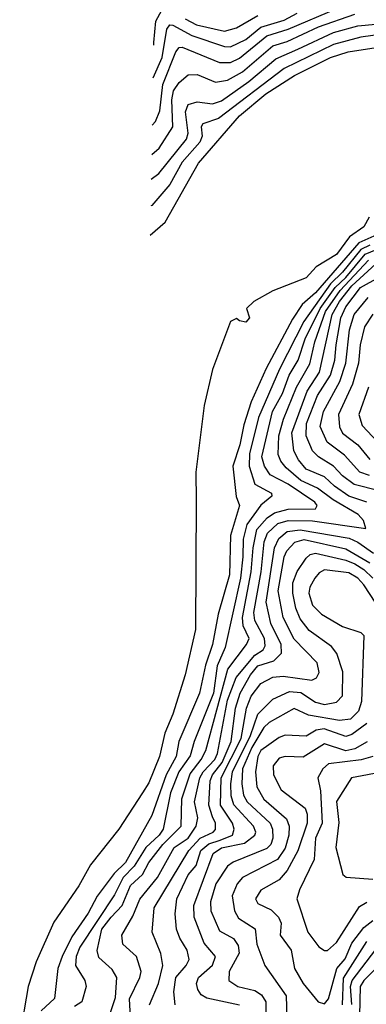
# Model space of a CAD drawing. Extents: x 1308313 to 1441400, y 959662 to 1036319.
# Tile 209 of 256: x 1308389 to 1309533, y 1028027 to 1031280. Entities that reach past the tile are written whole.
import ezdxf

# ---------------------------------------------------------------- set-up
doc = ezdxf.new("R2010")
doc.units = 0

msp = doc.modelspace()

# ---------------------------------------------------------------- linework, layer by layer
at = {"layer": '0CON10XD'}
for points in [[(1308826.8, 1030931.5), (1308837.2, 1030942.8), (1308852.1, 1030977.9), (1308861.4, 1031065), (1308905, 1031173.5), (1308915, 1031187.9), (1308925, 1031189), (1309048.2, 1031138.2), (1309085, 1031137.8), (1309115, 1031152.6), (1309205, 1031226.1), (1309275, 1031247.8), (1309441, 1031319)], [(1308831.9, 1031195), (1308832.1, 1031204.6), (1308838.6, 1031275), (1308865, 1031323.3)], [(1308819.8, 1030567.4), (1308869.4, 1030610.6), (1308979.5, 1030805), (1309115, 1030962.3), (1309201.3, 1031035), (1309296.6, 1031095), (1309415.4, 1031155), (1309473.5, 1031173.5), (1309736, 1031214), (1309909, 1031261), (1309985, 1031299.3)], [(1309805, 1031291.5), (1309680.8, 1031245), (1309515, 1031222), (1309425, 1031198), (1309262.2, 1031117.8), (1309045, 1030952.9), (1308994.1, 1030935), (1308988.3, 1030925), (1308991.1, 1030895), (1308984.2, 1030875), (1308925, 1030808.8), (1308885, 1030735.5), (1308825, 1030665.5), (1308821.6, 1030665)], [(1308823.3, 1030752.6), (1308848.9, 1030771.1), (1308939.4, 1030885), (1308945.4, 1030905), (1308936.5, 1030975), (1308945, 1030999.2), (1308975, 1031008.4), (1309025, 1031001.4), (1309055, 1031011.2), (1309145.1, 1031074.9), (1309235, 1031150), (1309307.4, 1031182.6), (1309425, 1031237.3), (1309505, 1031259.5), (1309565, 1031264.3), (1309610.5, 1031279.5), (1309675, 1031289.9)], [(1308824.9, 1030834.1), (1308849, 1030855), (1308894.6, 1030925.4), (1308891.2, 1031015), (1308897, 1031045), (1308915, 1031072.5), (1308945, 1031097.4), (1308975, 1031098.4), (1309035, 1031072.9), (1309075, 1031080), (1309125, 1031107.4), (1309225, 1031193.1), (1309272.2, 1031207.8), (1309375, 1031256.4), (1309495, 1031298.2)], [(1308829.8, 1031087.5), (1308859.7, 1031155), (1308875, 1031247.9), (1308885, 1031262.1), (1308895, 1031261.4), (1308956.9, 1031226.9), (1309065, 1031190.8), (1309085, 1031189.7), (1309135, 1031214.4), (1309185.2, 1031254.8), (1309261.9, 1031278.1), (1309305, 1031300.7)], [(1308935, 1031282.7), (1308972.3, 1031262.3), (1309065, 1031241.9), (1309105, 1031252.1), (1309175, 1031292.9)], [(1309542.6, 1030627.4), (1309525, 1030594.7), (1309477.6, 1030562.4), (1309435, 1030503.4), (1309367.5, 1030462.5), (1309335, 1030426.2), (1309225, 1030383.3), (1309161.7, 1030348.3), (1309137.5, 1030325), (1309147.5, 1030295), (1309135, 1030280), (1309114.1, 1030284.1), (1309105, 1030292.5), (1309085, 1030282.5), (1309025.9, 1030124.1), (1308997.7, 1030005), (1308971, 1029785), (1308971.2, 1029691.2), (1308969.6, 1029265), (1308935.2, 1029115), (1308894.7, 1028985), (1308868, 1028922), (1308851.1, 1028845), (1308815, 1028757.8), (1308795, 1028724.7), (1308716.4, 1028605), (1308622.8, 1028487.2), (1308585, 1028418.5), (1308502.3, 1028297.7), (1308443.2, 1028166.8), (1308416.8, 1028085), (1308389.4, 1027925)], [(1309627.7, 1030595), (1309507.9, 1030542.1), (1309365, 1030377), (1309321.7, 1030338.3), (1309289.9, 1030290.1), (1309202.5, 1030127.5), (1309153.3, 1030016.7), (1309129.3, 1029940.7), (1309116, 1029875), (1309092.7, 1029805), (1309104, 1029704), (1309114.7, 1029674.7), (1309084.4, 1029575), (1309082.1, 1029445), (1309044.1, 1029315.9), (1309025.9, 1029215), (1309002.8, 1029147.2), (1308983, 1029055), (1308914.9, 1028895), (1308905.6, 1028845), (1308872.4, 1028785), (1308825, 1028650), (1308737.9, 1028495), (1308701.5, 1028458.5), (1308645, 1028383.8), (1308615, 1028327.2), (1308561, 1028249), (1308529, 1028185), (1308515.7, 1028145), (1308504.4, 1028045.6), (1308460, 1028005)], [(1309545, 1030534.9), (1309515, 1030520.1), (1309454.9, 1030445), (1309415, 1030407.4), (1309327.3, 1030282.7), (1309246.7, 1030125), (1309177.2, 1029965), (1309147.3, 1029845), (1309147, 1029805), (1309164.9, 1029744.9), (1309220.5, 1029715), (1309220.8, 1029705), (1309185, 1029676), (1309138.3, 1029611.7), (1309126.2, 1029563.8), (1309125.4, 1029504.6), (1309118.1, 1029435), (1309067.5, 1029205), (1309041.1, 1029145), (1309028.4, 1029055), (1308965.1, 1028895), (1308952.3, 1028847.7), (1308913.9, 1028795), (1308886.9, 1028725), (1308862.5, 1028605), (1308849.9, 1028585), (1308805, 1028545.1), (1308767.2, 1028482.8), (1308730.7, 1028445), (1308702.1, 1028387.9), (1308587.7, 1028215), (1308575.4, 1028185), (1308573.8, 1028155), (1308604.7, 1028105), (1308608.7, 1028085), (1308594.8, 1028035), (1308570.5, 1028019.5)], [(1308686.7, 1027993.3), (1308705, 1028048.6), (1308709.8, 1028115), (1308695, 1028141.6), (1308650.9, 1028180.9), (1308644.8, 1028204.8), (1308660.6, 1028275), (1308690.9, 1028315), (1308727.2, 1028352.8), (1308755, 1028419.4), (1308794.9, 1028455.1), (1308815.8, 1028495), (1308861.7, 1028555), (1308921.6, 1028615), (1308924.2, 1028705), (1308951.8, 1028788.2), (1308987.9, 1028835), (1309003, 1028865), (1309076.1, 1029133.9), (1309137.5, 1029215), (1309146.2, 1029235), (1309127, 1029277), (1309124.2, 1029305), (1309153.1, 1029455), (1309159.3, 1029535), (1309171.4, 1029595), (1309206.2, 1029633.8), (1309229.8, 1029650.2), (1309275, 1029662), (1309365, 1029663.9), (1309370.7, 1029675), (1309362.8, 1029685), (1309275, 1029745.5), (1309216.1, 1029776.1), (1309196.6, 1029805), (1309188.7, 1029835), (1309223.6, 1029985), (1309256.8, 1030045), (1309278.4, 1030105), (1309308.6, 1030155), (1309331.8, 1030225), (1309380.3, 1030325), (1309429.8, 1030395), (1309465, 1030427.7), (1309529, 1030505), (1309585, 1030528)], [(1308758.4, 1027925), (1308752, 1028045), (1308786, 1028115), (1308790, 1028135), (1308774.3, 1028185), (1308729.2, 1028225), (1308726.2, 1028255), (1308762.5, 1028317.5), (1308785.7, 1028374.2), (1308843.8, 1028445), (1308898.7, 1028545), (1308945, 1028576), (1308971.4, 1028615), (1308977.1, 1028642.9), (1308965.9, 1028695), (1308983.6, 1028775), (1308994.7, 1028795), (1309032.7, 1028835), (1309041.8, 1028855), (1309075, 1029030.9), (1309103.3, 1029106.7), (1309165, 1029179.7), (1309192.4, 1029197.6), (1309199.1, 1029210.9), (1309197.3, 1029235), (1309165.4, 1029295), (1309161.5, 1029321.5), (1309186.4, 1029455), (1309196.4, 1029555), (1309206.6, 1029583.4), (1309240.7, 1029615), (1309275, 1029625.1), (1309355, 1029623.7), (1309531.2, 1029598.8), (1309524, 1029625), (1309506.6, 1029645), (1309423.6, 1029693.6), (1309371.9, 1029731.9), (1309316.9, 1029756.9), (1309268.9, 1029798.9), (1309250.8, 1029820.8), (1309242.7, 1029842.7), (1309244.4, 1029904.4), (1309259.8, 1029960.2), (1309302.9, 1030065), (1309347.2, 1030142.8), (1309363.4, 1030215), (1309398.5, 1030315), (1309446.3, 1030385), (1309540.5, 1030485)], [(1309535.2, 1029685), (1309475.8, 1029705.8), (1309428.2, 1029738.2), (1309395, 1029769.6), (1309334.4, 1029795), (1309309.2, 1029825), (1309294.3, 1029855), (1309286.8, 1029915), (1309337.4, 1030052.6), (1309378.5, 1030115), (1309420, 1030305), (1309445, 1030348.8), (1309485, 1030400), (1309565, 1030473)], [(1309575, 1029723.3), (1309493.5, 1029743.5), (1309455, 1029772.5), (1309425, 1029804.8), (1309375, 1029834.8), (1309355.5, 1029855), (1309334.6, 1029905), (1309335.9, 1029945), (1309371.9, 1030038.1), (1309415.1, 1030105), (1309429.3, 1030155), (1309433.3, 1030205), (1309449.2, 1030295), (1309465, 1030330.4), (1309514, 1030395), (1309575, 1030429)], [(1309543.6, 1029773.6), (1309512, 1029785), (1309460.9, 1029840.9), (1309404.1, 1029884.1), (1309381, 1029935), (1309392.2, 1029985), (1309445.3, 1030084.7), (1309465.1, 1030145), (1309477.9, 1030255), (1309492.6, 1030305), (1309538.7, 1030361.3)], [(1309555, 1030306.1), (1309527.6, 1030265), (1309512.6, 1030205), (1309506.9, 1030145), (1309487.1, 1030075), (1309441.8, 1029975), (1309444.2, 1029934.2), (1309455, 1029913), (1309505.1, 1029875.1), (1309545, 1029826.5)], [(1309540.1, 1030065), (1309508.1, 1029975), (1309519.3, 1029939.3), (1309586.8, 1029866.8)], [(1308817.4, 1028025), (1308847.5, 1028095), (1308862, 1028155), (1308854.6, 1028194.6), (1308826.3, 1028265), (1308833, 1028345), (1308947.2, 1028535), (1308985, 1028575.5), (1309027.2, 1028595), (1309035.5, 1028604.5), (1309035.5, 1028625), (1309025.5, 1028645.5), (1309013, 1028685), (1309017.5, 1028765), (1309025.4, 1028785), (1309057.8, 1028825), (1309086.8, 1028895), (1309100.9, 1029005), (1309116.7, 1029055), (1309150.4, 1029115), (1309175, 1029145.1), (1309228.2, 1029161.8), (1309253.6, 1029186.4), (1309251.7, 1029215), (1309218.1, 1029285), (1309202.4, 1029355), (1309229.7, 1029535), (1309244.1, 1029565), (1309271.5, 1029588.5), (1309315, 1029594.3), (1309476.1, 1029566.1), (1309505, 1029553.2), (1309556.7, 1029516.7)], [(1308901.9, 1028025), (1308897.8, 1028067.8), (1308904.2, 1028115), (1308939, 1028155), (1308948.4, 1028175), (1308942.3, 1028205), (1308917.5, 1028245), (1308907.2, 1028275), (1308902.3, 1028325), (1308908, 1028375), (1308945, 1028454.7), (1308971.8, 1028485), (1308986.5, 1028535), (1309013.4, 1028556.6), (1309051.1, 1028568.9), (1309091.8, 1028585), (1309097.2, 1028605), (1309092, 1028625), (1309051.5, 1028685), (1309053.6, 1028775), (1309120.6, 1028905), (1309137.8, 1029005), (1309153.1, 1029045), (1309185, 1029086.7), (1309225, 1029106.9), (1309258.8, 1029111.2), (1309352.8, 1029097.2), (1309368.8, 1029105), (1309377.5, 1029122.5), (1309371.2, 1029155), (1309295, 1029233.3), (1309259, 1029305), (1309242.4, 1029392.4), (1309262.2, 1029505), (1309270.9, 1029525), (1309296.8, 1029553.2), (1309327.6, 1029562.4), (1309465, 1029531.3), (1309545.1, 1029485)], [(1309114.3, 1028024.3), (1309006.9, 1028046.9), (1308988.1, 1028058.1), (1308976.8, 1028075), (1308972.6, 1028095), (1308979.4, 1028115), (1309025, 1028155.8), (1309035.2, 1028185), (1308998.4, 1028228.4), (1308965.2, 1028315), (1308963.5, 1028353.5), (1309027.4, 1028525), (1309055, 1028543.4), (1309130.9, 1028559.1), (1309165.2, 1028585), (1309168, 1028595), (1309160.5, 1028615), (1309096.1, 1028686.1), (1309087.5, 1028715), (1309086.5, 1028755), (1309091, 1028795), (1309151.1, 1028915), (1309175, 1028985.6), (1309224.9, 1029035.1), (1309280, 1029060), (1309316.9, 1029056.9), (1309365.2, 1029025.2), (1309395, 1029017), (1309435, 1029024.3), (1309454.1, 1029045.9), (1309455.9, 1029125), (1309435.8, 1029185.8), (1309418.2, 1029208.2), (1309345, 1029261.7), (1309315, 1029300.5), (1309300.6, 1029335), (1309290.1, 1029385), (1309290.6, 1029419.4), (1309305, 1029456.8), (1309335, 1029500.8), (1309347.6, 1029512.4), (1309365, 1029516.7), (1309465, 1029494), (1309495, 1029481.6), (1309525, 1029463.4), (1309554.3, 1029435)], [(1309583, 1029323), (1309525, 1029412.5), (1309504.8, 1029435), (1309475, 1029452.2), (1309395, 1029462.1), (1309377.5, 1029452.5), (1309363.3, 1029435), (1309346.4, 1029405), (1309342.9, 1029385), (1309355, 1029345.3), (1309385, 1029315.2), (1309455, 1029274.8), (1309515, 1029255.3), (1309524.8, 1029244.8), (1309517.4, 1029027.4), (1309507.1, 1028995), (1309481.1, 1028968.9), (1309445, 1028964.6), (1309342.1, 1028982.1), (1309295, 1029003.7), (1309212.7, 1028957.3), (1309195, 1028941), (1309155, 1028875.1), (1309124.6, 1028805), (1309122, 1028755), (1309127.7, 1028717.7), (1309139.7, 1028695), (1309215.6, 1028625), (1309223.5, 1028605), (1309224.6, 1028575), (1309217.6, 1028555), (1309205, 1028541.5), (1309094, 1028496), (1309075, 1028483.5), (1309036.4, 1028425), (1309018.9, 1028365), (1309019.7, 1028335), (1309048.8, 1028268.8), (1309095, 1028243.9), (1309110.4, 1028220.4), (1309113.1, 1028195), (1309080, 1028135), (1309079.7, 1028105), (1309108.8, 1028085), (1309165, 1028071.8), (1309187.5, 1028057.5), (1309201.2, 1028035), (1309201.2, 1027995)], [(1309535, 1028954.6), (1309485, 1028917.8), (1309465, 1028911.7), (1309393.6, 1028936.4), (1309367.5, 1028932.5), (1309335, 1028913), (1309265, 1028915.5), (1309245, 1028908.4), (1309185.3, 1028864.7), (1309175.1, 1028845), (1309167, 1028795), (1309171.3, 1028745), (1309195, 1028704.1), (1309269.8, 1028639.8), (1309278.4, 1028615), (1309277.2, 1028585), (1309265, 1028542.1), (1309239.7, 1028505), (1309125, 1028445.6), (1309106.5, 1028425), (1309090, 1028385), (1309098, 1028335), (1309110.9, 1028310.9), (1309165.9, 1028275.9), (1309172.3, 1028225), (1309198.7, 1028155), (1309268.7, 1028055), (1309272.1, 1027945)], [(1309536.4, 1028893.6), (1309495, 1028871.1), (1309465, 1028864.3), (1309395, 1028887), (1309325, 1028842.7), (1309265, 1028845.6), (1309245, 1028840.2), (1309226, 1028815), (1309226.7, 1028785), (1309252.6, 1028735), (1309331.1, 1028675), (1309338.2, 1028655), (1309338.1, 1028625), (1309306.9, 1028533.1), (1309271.6, 1028468.4), (1309245, 1028437.7), (1309185, 1028403.4), (1309166.9, 1028375), (1309175, 1028359.3), (1309218.6, 1028338.6), (1309243.8, 1028315), (1309252.4, 1028295), (1309248.5, 1028255), (1309285.2, 1028205.2), (1309295.8, 1028145), (1309325, 1028095.3), (1309374.3, 1028034.3), (1309395, 1028028.2)], [(1309554.9, 1028845.1), (1309515.6, 1028834.4), (1309408.8, 1028821.2), (1309389.2, 1028805), (1309373.5, 1028775), (1309382.2, 1028732.2), (1309387.8, 1028625), (1309365.6, 1028575), (1309361, 1028505), (1309312.3, 1028405), (1309303.8, 1028375), (1309339.6, 1028265), (1309376.9, 1028216.9), (1309394.8, 1028204.7), (1309405, 1028204.7)], [(1309595, 1028796.2), (1309484.7, 1028775), (1309435, 1028696.2), (1309442.9, 1028627.1), (1309432.1, 1028545), (1309455.6, 1028455.6), (1309467, 1028447), (1309555, 1028440)], [(1309405, 1028204.7), (1309435, 1028230.6), (1309510.2, 1028349.8), (1309535, 1028363.5)], [(1309395, 1028028.2), (1309408.3, 1028045), (1309436.1, 1028145), (1309463, 1028177), (1309485, 1028228.3), (1309525, 1028280.8), (1309555, 1028304)], [(1309454, 1028025), (1309457.3, 1028112.7), (1309535, 1028233.7)], [(1309485.7, 1028025.7), (1309480.9, 1028085), (1309486.7, 1028105), (1309565, 1028207.6)], [(1309599.3, 1028180.7), (1309525.1, 1028105), (1309512.4, 1028085), (1309510.1, 1027989.9)]]:
    msp.add_lwpolyline(points, dxfattribs=at)

doc.saveas('drawing.dxf')
